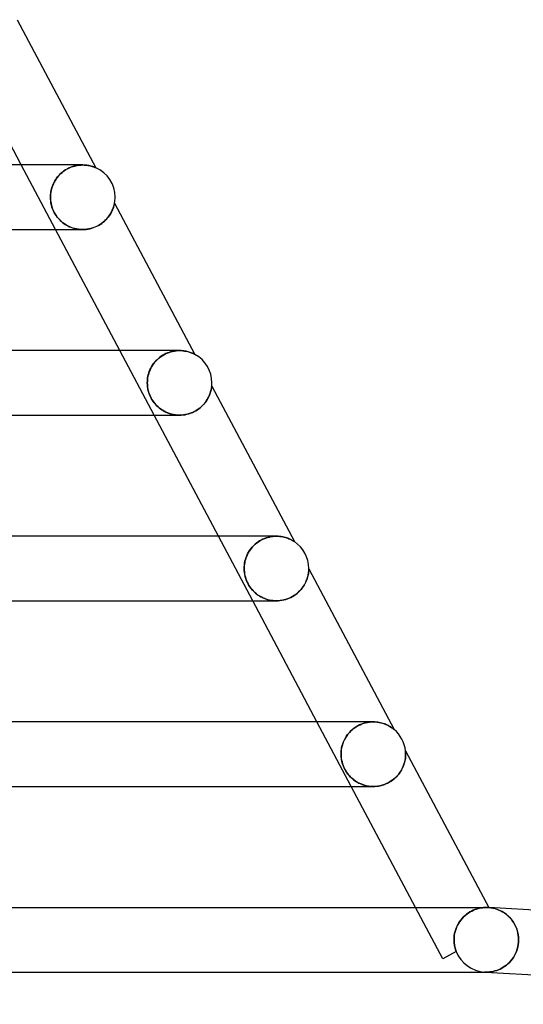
# Model space of a CAD drawing. Header units: millimetres. Extents: x -345 to 345, y -2 to 230.
# Tile 72 of 74: x 274 to 305, y -2 to 59. Entities that reach past the tile are written whole.
import ezdxf

# ---------------------------------------------------------------- set-up
doc = ezdxf.new("R2010")
doc.units = ezdxf.units.MM
doc.layers.add('HIDDEN', color=7, linetype='Continuous')
doc.layers.add('THICK', color=7, linetype='Continuous')

msp = doc.modelspace()

# ---------------------------------------------------------------- linework, layer by layer
at = {"layer": 'HIDDEN'}
for p, q in [((276.311, 46), (274.187, 50)), ((276.652, 49.484), (276.568, 49.404)), ((276.57, 49.405), (276.641, 49.474)), ((276.641, 49.474), (276.716, 49.539)), ((276.741, 49.56), (276.652, 49.484)), ((276.716, 49.539), (276.794, 49.601)), ((276.833, 49.63), (276.741, 49.56)), ((276.794, 49.601), (276.875, 49.659)), ((276.929, 49.694), (276.833, 49.63)), ((276.875, 49.659), (276.959, 49.712)), ((277.027, 49.751), (276.929, 49.694)), ((276.959, 49.712), (277.045, 49.761)), ((277.126, 49.802), (277.027, 49.751)), ((277.045, 49.761), (277.132, 49.805)), ((277.227, 49.847), (277.126, 49.802)), ((277.132, 49.805), (277.22, 49.844)), ((277.22, 49.844), (277.309, 49.879)), ((277.328, 49.886), (277.227, 49.847)), ((277.309, 49.879), (277.399, 49.909)), ((277.429, 49.918), (277.328, 49.886)), ((277.399, 49.909), (277.487, 49.935)), ((277.528, 49.945), (277.429, 49.918)), ((277.487, 49.935), (277.575, 49.956)), ((277.626, 49.966), (277.528, 49.945)), ((277.575, 49.956), (277.663, 49.972)), ((277.723, 49.981), (277.626, 49.966)), ((277.663, 49.972), (277.748, 49.985)), ((277.817, 49.992), (277.723, 49.981)), ((277.748, 49.985), (277.833, 49.993)), ((277.909, 49.998), (277.817, 49.992)), ((277.833, 49.993), (277.916, 49.998)), ((277.998, 50), (277.909, 49.998)), ((277.916, 49.998), (277.997, 50)), ((278.086, 49.998), (277.998, 50)), ((278.17, 49.992), (278.086, 49.998)), ((278.25, 49.984), (278.17, 49.992)), ((278.325, 49.973), (278.25, 49.984)), ((278.396, 49.96), (278.325, 49.973)), ((278.462, 49.945), (278.396, 49.96)), ((278.523, 49.93), (278.462, 49.945)), ((278.579, 49.914), (278.523, 49.93)), ((278.63, 49.898), (278.579, 49.914)), ((278.675, 49.882), (278.63, 49.898)), ((278.714, 49.868), (278.675, 49.882)), ((278.746, 49.856), (278.714, 49.868)), ((278.772, 49.845), (278.746, 49.856)), ((278.79, 49.837), (278.772, 49.845)), ((278.802, 49.832), (278.79, 49.837)), ((278.806, 49.83), (278.802, 49.832)), ((276.179, 48.84), (276.135, 48.736)), ((276.149, 48.772), (276.187, 48.857)), ((276.229, 48.941), (276.179, 48.84)), ((276.187, 48.857), (276.229, 48.941)), ((276.285, 49.04), (276.229, 48.941)), ((276.229, 48.941), (276.275, 49.023)), ((276.275, 49.023), (276.325, 49.104)), ((276.347, 49.136), (276.285, 49.04)), ((276.325, 49.104), (276.38, 49.182)), ((276.415, 49.228), (276.347, 49.136)), ((276.38, 49.182), (276.439, 49.259)), ((276.489, 49.318), (276.415, 49.228)), ((276.439, 49.259), (276.502, 49.333)), ((276.568, 49.404), (276.489, 49.318)), ((276.502, 49.333), (276.57, 49.405)), ((276.007, 48.21), (275.999, 48.105)), ((276.003, 48.171), (276.012, 48.257)), ((276.02, 48.316), (276.007, 48.21)), ((276.012, 48.257), (276.025, 48.343)), ((276.04, 48.421), (276.02, 48.316)), ((276.025, 48.343), (276.042, 48.429)), ((276.065, 48.527), (276.04, 48.421)), ((276.042, 48.429), (276.062, 48.515)), ((276.062, 48.515), (276.087, 48.602)), ((276.097, 48.632), (276.065, 48.527)), ((276.087, 48.602), (276.116, 48.687)), ((276.135, 48.736), (276.097, 48.632)), ((276.116, 48.687), (276.149, 48.772)), ((275.999, 48.105), (275.996, 48)), ((275.996, 48), (275.998, 48.086)), ((276, 47.877), (275.996, 48)), ((275.996, 48), (275.999, 47.903)), ((275.998, 48.086), (276.003, 48.171)), ((275.999, 47.903), (276.006, 47.806)), ((276.012, 47.754), (276, 47.877)), ((276.006, 47.806), (276.018, 47.71)), ((276.031, 47.633), (276.012, 47.754)), ((276.018, 47.71), (276.035, 47.613)), ((276.057, 47.513), (276.031, 47.633)), ((276.035, 47.613), (276.056, 47.517)), ((279.948, 47.548), (279.956, 47.585)), ((279.956, 47.585), (279.962, 47.612)), ((279.962, 47.612), (279.966, 47.629)), ((279.966, 47.629), (279.967, 47.639)), ((279.967, 47.639), (279.968, 47.642)), ((276.056, 47.517), (276.082, 47.422)), ((276.091, 47.395), (276.057, 47.513)), ((276.082, 47.422), (276.114, 47.327)), ((276.132, 47.279), (276.091, 47.395)), ((276.114, 47.327), (276.15, 47.233)), ((276.18, 47.165), (276.132, 47.279)), ((276.15, 47.233), (276.191, 47.141)), ((276.236, 47.053), (276.18, 47.165)), ((276.191, 47.141), (276.238, 47.049)), ((276.297, 46.946), (276.236, 47.053)), ((276.238, 47.049), (276.289, 46.96)), ((279.665, 46.898), (279.714, 46.975)), ((279.714, 46.975), (279.757, 47.051)), ((279.757, 47.051), (279.796, 47.125)), ((279.796, 47.125), (279.83, 47.198)), ((279.83, 47.198), (279.859, 47.268)), ((279.859, 47.268), (279.884, 47.334)), ((279.884, 47.334), (279.905, 47.396)), ((279.905, 47.396), (279.923, 47.453)), ((279.923, 47.453), (279.937, 47.504)), ((279.937, 47.504), (279.948, 47.548)), ((276.289, 46.96), (276.344, 46.875)), ((276.365, 46.844), (276.297, 46.946)), ((276.344, 46.875), (276.403, 46.792)), ((276.438, 46.747), (276.365, 46.844)), ((276.403, 46.792), (276.467, 46.712)), ((276.516, 46.656), (276.438, 46.747)), ((276.467, 46.712), (276.534, 46.637)), ((276.597, 46.571), (276.516, 46.656)), ((276.534, 46.637), (276.604, 46.565)), ((276.683, 46.492), (276.597, 46.571)), ((276.604, 46.565), (276.677, 46.497)), ((276.677, 46.497), (276.752, 46.434)), ((276.771, 46.419), (276.683, 46.492)), ((276.752, 46.434), (276.83, 46.375)), ((276.862, 46.352), (276.771, 46.419)), ((276.83, 46.375), (276.911, 46.32)), ((279.079, 46.32), (279.171, 46.384)), ((279.171, 46.384), (279.259, 46.451)), ((279.259, 46.451), (279.34, 46.521)), ((279.34, 46.521), (279.416, 46.593)), ((279.416, 46.593), (279.487, 46.668)), ((279.487, 46.668), (279.551, 46.743)), ((279.551, 46.743), (279.611, 46.82)), ((279.611, 46.82), (279.665, 46.898)), ((276.958, 46.29), (276.862, 46.352)), ((276.911, 46.32), (276.994, 46.269)), ((277.058, 46.233), (276.958, 46.29)), ((276.994, 46.269), (277.08, 46.222)), ((277.163, 46.181), (277.058, 46.233)), ((277.08, 46.222), (277.17, 46.178)), ((277.272, 46.135), (277.163, 46.181)), ((277.17, 46.178), (277.263, 46.139)), ((277.263, 46.139), (277.359, 46.104)), ((277.384, 46.095), (277.272, 46.135)), ((277.359, 46.104), (277.458, 46.073)), ((277.501, 46.062), (277.384, 46.095)), ((277.458, 46.073), (277.559, 46.048)), ((277.62, 46.035), (277.501, 46.062)), ((277.559, 46.048), (277.664, 46.027)), ((277.742, 46.016), (277.62, 46.035)), ((277.664, 46.027), (277.77, 46.013)), ((277.865, 46.004), (277.742, 46.016)), ((277.77, 46.013), (277.879, 46.003)), ((277.99, 46), (277.865, 46.004)), ((277.879, 46.003), (277.988, 46)), ((277.988, 46), (278.101, 46.003)), ((277.992, 46), (277.993, 46)), ((278.101, 46.003), (278.214, 46.012)), ((278.214, 46.012), (278.329, 46.028)), ((278.329, 46.028), (278.442, 46.051)), ((278.442, 46.051), (278.555, 46.081)), ((278.555, 46.081), (278.666, 46.117)), ((278.666, 46.117), (278.775, 46.159)), ((278.775, 46.159), (278.88, 46.207)), ((278.88, 46.207), (278.981, 46.261)), ((278.981, 46.261), (279.079, 46.32)), ((282.417, 34.5), (280.293, 38.5)), ((283.537, 38.447), (283.44, 38.422)), ((283.456, 38.426), (283.567, 38.454)), ((283.632, 38.467), (283.537, 38.447)), ((283.567, 38.454), (283.677, 38.475)), ((283.727, 38.482), (283.632, 38.467)), ((283.677, 38.475), (283.785, 38.489)), ((283.819, 38.492), (283.727, 38.482)), ((283.785, 38.489), (283.892, 38.497)), ((283.91, 38.498), (283.819, 38.492)), ((283.892, 38.497), (283.997, 38.5)), ((283.998, 38.5), (283.91, 38.498)), ((283.996, 38.5), (283.994, 38.5)), ((284.086, 38.498), (283.998, 38.5)), ((284.171, 38.492), (284.086, 38.498)), ((284.252, 38.484), (284.171, 38.492)), ((284.33, 38.472), (284.252, 38.484)), ((284.404, 38.458), (284.33, 38.472)), ((284.473, 38.443), (284.404, 38.458)), ((284.538, 38.426), (284.473, 38.443)), ((282.525, 37.859), (282.452, 37.775)), ((282.461, 37.786), (282.54, 37.874)), ((282.604, 37.939), (282.525, 37.859)), ((282.54, 37.874), (282.625, 37.959)), ((282.686, 38.014), (282.604, 37.939)), ((282.625, 37.959), (282.715, 38.039)), ((282.773, 38.085), (282.686, 38.014)), ((282.715, 38.039), (282.811, 38.113)), ((282.862, 38.15), (282.773, 38.085)), ((282.811, 38.113), (282.912, 38.182)), ((282.955, 38.21), (282.862, 38.15)), ((282.912, 38.182), (283.016, 38.245)), ((283.05, 38.264), (282.955, 38.21)), ((283.016, 38.245), (283.123, 38.301)), ((283.147, 38.312), (283.05, 38.264)), ((283.123, 38.301), (283.233, 38.35)), ((283.244, 38.354), (283.147, 38.312)), ((283.233, 38.35), (283.344, 38.392)), ((283.342, 38.391), (283.244, 38.354)), ((283.44, 38.422), (283.342, 38.391)), ((283.344, 38.392), (283.456, 38.426)), ((284.599, 38.408), (284.538, 38.426)), ((284.656, 38.389), (284.599, 38.408)), ((284.709, 38.37), (284.656, 38.389)), ((284.757, 38.351), (284.709, 38.37)), ((284.8, 38.333), (284.757, 38.351)), ((284.838, 38.316), (284.8, 38.333)), ((284.871, 38.3), (284.838, 38.316)), ((284.898, 38.287), (284.871, 38.3)), ((284.92, 38.276), (284.898, 38.287)), ((284.936, 38.267), (284.92, 38.276)), ((284.946, 38.262), (284.936, 38.267)), ((284.949, 38.26), (284.946, 38.262)), ((282.126, 37.214), (282.091, 37.114)), ((282.122, 37.202), (282.163, 37.303)), ((282.167, 37.313), (282.126, 37.214)), ((282.163, 37.303), (282.21, 37.404)), ((282.213, 37.41), (282.167, 37.313)), ((282.21, 37.404), (282.264, 37.503)), ((282.265, 37.505), (282.213, 37.41)), ((282.264, 37.503), (282.323, 37.6)), ((282.322, 37.598), (282.265, 37.505)), ((282.385, 37.688), (282.322, 37.598)), ((282.323, 37.6), (282.389, 37.694)), ((282.452, 37.775), (282.385, 37.688)), ((282.389, 37.694), (282.461, 37.786)), ((281.999, 36.602), (281.997, 36.5)), ((282.006, 36.704), (281.999, 36.602)), ((281.999, 36.598), (282.006, 36.697)), ((282.019, 36.807), (282.006, 36.704)), ((282.006, 36.697), (282.018, 36.797)), ((282.018, 36.797), (282.035, 36.898)), ((282.038, 36.91), (282.019, 36.807)), ((282.035, 36.898), (282.058, 36.999)), ((282.062, 37.012), (282.038, 36.91)), ((282.058, 36.999), (282.087, 37.101)), ((282.091, 37.114), (282.062, 37.012)), ((282.087, 37.101), (282.122, 37.202)), ((281.997, 36.5), (281.999, 36.598)), ((282.001, 36.377), (281.997, 36.5)), ((281.997, 36.5), (281.999, 36.403)), ((281.999, 36.403), (282.006, 36.307)), ((282.012, 36.255), (282.001, 36.377)), ((282.006, 36.307), (282.018, 36.212)), ((282.031, 36.136), (282.012, 36.255)), ((282.018, 36.212), (282.034, 36.118)), ((282.056, 36.019), (282.031, 36.136)), ((282.034, 36.118), (282.054, 36.026)), ((282.054, 36.026), (282.079, 35.934)), ((282.089, 35.903), (282.056, 36.019)), ((285.92, 35.945), (285.939, 36.014)), ((285.939, 36.014), (285.954, 36.077)), ((285.954, 36.077), (285.965, 36.134)), ((285.965, 36.134), (285.974, 36.184)), ((285.974, 36.184), (285.981, 36.225)), ((285.981, 36.225), (285.985, 36.256)), ((285.985, 36.256), (285.988, 36.278)), ((285.988, 36.278), (285.989, 36.291)), ((285.989, 36.291), (285.99, 36.298)), ((285.99, 36.298), (285.99, 36.3)), ((282.079, 35.934), (282.109, 35.841)), ((282.129, 35.788), (282.089, 35.903)), ((282.109, 35.841), (282.145, 35.748)), ((282.176, 35.675), (282.129, 35.788)), ((282.145, 35.748), (282.185, 35.655)), ((282.23, 35.564), (282.176, 35.675)), ((282.185, 35.655), (282.23, 35.564)), ((282.291, 35.458), (282.23, 35.564)), ((282.23, 35.564), (282.28, 35.475)), ((282.28, 35.475), (282.335, 35.388)), ((282.357, 35.357), (282.291, 35.458)), ((282.335, 35.388), (282.394, 35.305)), ((285.592, 35.295), (285.652, 35.379)), ((285.652, 35.379), (285.707, 35.464)), ((285.707, 35.464), (285.755, 35.548)), ((285.755, 35.548), (285.799, 35.632)), ((285.799, 35.632), (285.836, 35.714)), ((285.836, 35.714), (285.869, 35.794)), ((285.869, 35.794), (285.897, 35.872)), ((285.897, 35.872), (285.92, 35.945)), ((282.427, 35.262), (282.357, 35.357)), ((282.394, 35.305), (282.456, 35.226)), ((282.501, 35.173), (282.427, 35.262)), ((282.456, 35.226), (282.521, 35.151)), ((282.579, 35.089), (282.501, 35.173)), ((282.521, 35.151), (282.59, 35.079)), ((282.662, 35.011), (282.579, 35.089)), ((282.59, 35.079), (282.662, 35.011)), ((282.75, 34.936), (282.662, 35.011)), ((282.662, 35.011), (282.736, 34.947)), ((282.736, 34.947), (282.813, 34.888)), ((282.843, 34.866), (282.75, 34.936)), ((282.813, 34.888), (282.892, 34.832)), ((282.941, 34.801), (282.843, 34.866)), ((282.892, 34.832), (282.975, 34.78)), ((283.044, 34.741), (282.941, 34.801)), ((282.975, 34.78), (283.061, 34.732)), ((284.9, 34.718), (285.005, 34.775)), ((285.005, 34.775), (285.106, 34.838)), ((285.106, 34.838), (285.201, 34.906)), ((285.201, 34.906), (285.291, 34.978)), ((285.291, 34.978), (285.375, 35.053)), ((285.375, 35.053), (285.453, 35.132)), ((285.453, 35.132), (285.526, 35.213)), ((285.526, 35.213), (285.592, 35.295)), ((283.151, 34.687), (283.044, 34.741)), ((283.061, 34.732), (283.151, 34.687)), ((283.262, 34.639), (283.151, 34.687)), ((283.151, 34.687), (283.245, 34.646)), ((283.245, 34.646), (283.342, 34.61)), ((283.376, 34.598), (283.262, 34.639)), ((283.342, 34.61), (283.442, 34.578)), ((283.494, 34.564), (283.376, 34.598)), ((283.442, 34.578), (283.546, 34.551)), ((283.613, 34.537), (283.494, 34.564)), ((283.546, 34.551), (283.653, 34.529)), ((283.736, 34.517), (283.613, 34.537)), ((283.653, 34.529), (283.763, 34.513)), ((283.86, 34.504), (283.736, 34.517)), ((283.763, 34.513), (283.875, 34.504)), ((283.986, 34.5), (283.86, 34.504)), ((283.875, 34.504), (283.989, 34.5)), ((283.989, 34.5), (284.103, 34.503)), ((283.994, 34.5), (283.994, 34.5)), ((284.103, 34.503), (284.218, 34.513)), ((284.218, 34.513), (284.334, 34.529)), ((284.334, 34.529), (284.45, 34.553)), ((284.45, 34.553), (284.565, 34.584)), ((284.565, 34.584), (284.679, 34.621)), ((284.679, 34.621), (284.791, 34.666)), ((284.791, 34.666), (284.9, 34.718)), ((288.523, 23), (286.399, 27)), ((289.1, 26.789), (289.214, 26.842)), ((289.259, 26.86), (289.154, 26.816)), ((289.214, 26.842), (289.329, 26.886)), ((289.365, 26.899), (289.259, 26.86)), ((289.329, 26.886), (289.444, 26.923)), ((289.472, 26.931), (289.365, 26.899)), ((289.444, 26.923), (289.558, 26.952)), ((289.579, 26.956), (289.472, 26.931)), ((289.558, 26.952), (289.671, 26.974)), ((289.686, 26.976), (289.579, 26.956)), ((289.671, 26.974), (289.782, 26.989)), ((289.791, 26.99), (289.686, 26.976)), ((289.782, 26.989), (289.891, 26.997)), ((289.895, 26.997), (289.791, 26.99)), ((289.891, 26.997), (289.997, 27)), ((289.997, 27), (289.895, 26.997)), ((290.099, 26.997), (289.997, 27)), ((290.198, 26.99), (290.099, 26.997)), ((290.293, 26.978), (290.198, 26.99)), ((290.384, 26.962), (290.293, 26.978)), ((290.47, 26.943), (290.384, 26.962)), ((290.552, 26.921), (290.47, 26.943)), ((290.629, 26.898), (290.552, 26.921)), ((290.701, 26.873), (290.629, 26.898)), ((290.767, 26.846), (290.701, 26.873)), ((290.828, 26.82), (290.767, 26.846)), ((288.446, 26.267), (288.38, 26.182)), ((288.41, 26.221), (288.491, 26.321)), ((288.518, 26.35), (288.446, 26.267)), ((288.491, 26.321), (288.58, 26.415)), ((288.594, 26.429), (288.518, 26.35)), ((288.58, 26.415), (288.674, 26.503)), ((288.677, 26.506), (288.594, 26.429)), ((288.674, 26.503), (288.774, 26.586)), ((288.764, 26.578), (288.677, 26.506)), ((288.856, 26.645), (288.764, 26.578)), ((288.774, 26.586), (288.879, 26.661)), ((288.952, 26.708), (288.856, 26.645)), ((288.879, 26.661), (288.988, 26.729)), ((289.052, 26.765), (288.952, 26.708)), ((288.988, 26.729), (289.1, 26.789)), ((289.154, 26.816), (289.052, 26.765)), ((290.884, 26.793), (290.828, 26.82)), ((290.935, 26.767), (290.884, 26.793)), ((290.981, 26.743), (290.935, 26.767)), ((291.02, 26.72), (290.981, 26.743)), ((291.052, 26.701), (291.02, 26.72)), ((291.077, 26.685), (291.052, 26.701)), ((291.093, 26.675), (291.077, 26.685)), ((291.102, 26.669), (291.093, 26.675)), ((291.105, 26.667), (291.102, 26.669)), ((288.099, 25.636), (288.071, 25.542)), ((288.076, 25.562), (288.113, 25.677)), ((288.133, 25.729), (288.099, 25.636)), ((288.113, 25.677), (288.158, 25.791)), ((288.172, 25.822), (288.133, 25.729)), ((288.158, 25.791), (288.21, 25.902)), ((288.216, 25.914), (288.172, 25.822)), ((288.21, 25.902), (288.269, 26.012)), ((288.265, 26.005), (288.216, 25.914)), ((288.32, 26.094), (288.265, 26.005)), ((288.269, 26.012), (288.336, 26.118)), ((288.38, 26.182), (288.32, 26.094)), ((288.336, 26.118), (288.41, 26.221)), ((287.997, 25), (288, 25.11)), ((287.999, 25.087), (287.997, 25)), ((288.004, 25.176), (287.999, 25.087)), ((288, 25.11), (288.009, 25.221)), ((288.014, 25.266), (288.004, 25.176)), ((288.009, 25.221), (288.024, 25.334)), ((288.028, 25.357), (288.014, 25.266)), ((288.024, 25.334), (288.047, 25.447)), ((288.047, 25.449), (288.028, 25.357)), ((288.047, 25.447), (288.076, 25.562)), ((288.071, 25.542), (288.047, 25.449)), ((288.001, 24.877), (287.997, 25)), ((287.997, 25), (288, 24.892)), ((288, 24.892), (288.009, 24.787)), ((288.013, 24.754), (288.001, 24.877)), ((288.009, 24.787), (288.023, 24.682)), ((288.033, 24.629), (288.013, 24.754)), ((288.023, 24.682), (288.044, 24.575)), ((288.061, 24.502), (288.033, 24.629)), ((288.044, 24.575), (288.07, 24.468)), ((288.099, 24.375), (288.061, 24.502)), ((288.07, 24.468), (288.103, 24.362)), ((291.898, 24.375), (291.919, 24.445)), ((291.919, 24.445), (291.938, 24.512)), ((291.938, 24.512), (291.953, 24.575)), ((291.953, 24.575), (291.965, 24.635)), ((291.965, 24.635), (291.975, 24.693)), ((291.975, 24.693), (291.983, 24.746)), ((291.983, 24.746), (291.989, 24.795)), ((291.989, 24.795), (291.993, 24.839)), ((291.993, 24.839), (291.996, 24.878)), ((291.996, 24.878), (291.998, 24.911)), ((291.998, 24.911), (291.999, 24.938)), ((291.999, 24.938), (292, 24.958)), ((292, 24.979), (292, 24.982)), ((292, 24.971), (292, 24.979)), ((292, 24.958), (292, 24.971)), ((288.145, 24.247), (288.099, 24.375)), ((288.103, 24.362), (288.142, 24.256)), ((288.142, 24.256), (288.187, 24.152)), ((288.202, 24.12), (288.145, 24.247)), ((288.187, 24.152), (288.238, 24.051)), ((288.269, 23.995), (288.202, 24.12)), ((288.238, 24.051), (288.294, 23.954)), ((288.345, 23.875), (288.269, 23.995)), ((288.294, 23.954), (288.354, 23.862)), ((288.426, 23.764), (288.345, 23.875)), ((288.354, 23.862), (288.418, 23.774)), ((291.563, 23.759), (291.622, 23.837)), ((291.622, 23.837), (291.676, 23.916)), ((291.676, 23.916), (291.725, 23.995)), ((291.725, 23.995), (291.769, 24.074)), ((291.769, 24.074), (291.808, 24.152)), ((291.808, 24.152), (291.842, 24.228)), ((291.842, 24.228), (291.872, 24.303)), ((291.872, 24.303), (291.898, 24.375)), ((288.418, 23.774), (288.485, 23.692)), ((288.506, 23.669), (288.426, 23.764)), ((288.485, 23.692), (288.555, 23.615)), ((288.581, 23.589), (288.506, 23.669)), ((288.555, 23.615), (288.627, 23.544)), ((288.647, 23.525), (288.581, 23.589)), ((288.627, 23.544), (288.7, 23.478)), ((288.712, 23.468), (288.647, 23.525)), ((288.7, 23.478), (288.777, 23.416)), ((288.78, 23.413), (288.712, 23.468)), ((288.777, 23.416), (288.857, 23.357)), ((288.853, 23.36), (288.78, 23.413)), ((288.929, 23.309), (288.853, 23.36)), ((288.857, 23.357), (288.943, 23.3)), ((289.009, 23.261), (288.929, 23.309)), ((288.943, 23.3), (289.032, 23.248)), ((289.093, 23.216), (289.009, 23.261)), ((289.032, 23.248), (289.126, 23.199)), ((289.181, 23.174), (289.093, 23.216)), ((289.126, 23.199), (289.223, 23.155)), ((290.788, 23.165), (290.894, 23.214)), ((290.894, 23.214), (290.996, 23.269)), ((290.996, 23.269), (291.093, 23.329)), ((291.093, 23.329), (291.185, 23.393)), ((291.185, 23.393), (291.271, 23.461)), ((291.271, 23.461), (291.353, 23.532)), ((291.353, 23.532), (291.429, 23.606)), ((291.429, 23.606), (291.499, 23.682)), ((291.499, 23.682), (291.563, 23.759)), ((289.272, 23.136), (289.181, 23.174)), ((289.223, 23.155), (289.325, 23.116)), ((289.367, 23.101), (289.272, 23.136)), ((289.325, 23.116), (289.43, 23.081)), ((289.465, 23.071), (289.367, 23.101)), ((289.43, 23.081), (289.538, 23.053)), ((289.566, 23.046), (289.465, 23.071)), ((289.538, 23.053), (289.648, 23.03)), ((289.67, 23.027), (289.566, 23.046)), ((289.648, 23.03), (289.76, 23.014)), ((289.775, 23.012), (289.67, 23.027)), ((289.76, 23.014), (289.874, 23.004)), ((289.884, 23.003), (289.775, 23.012)), ((289.874, 23.004), (289.989, 23)), ((289.994, 23), (289.884, 23.003)), ((289.989, 23), (290.105, 23.003)), ((290.105, 23.003), (290.221, 23.013)), ((290.221, 23.013), (290.337, 23.03)), ((290.337, 23.03), (290.452, 23.053)), ((290.452, 23.053), (290.567, 23.084)), ((290.567, 23.084), (290.679, 23.121)), ((290.679, 23.121), (290.788, 23.165)), ((294.629, 11.5), (292.505, 15.5)), ((295.033, 15.255), (294.923, 15.189)), ((294.964, 15.215), (295.067, 15.273)), ((295.145, 15.311), (295.033, 15.255)), ((295.067, 15.273), (295.175, 15.325)), ((295.257, 15.359), (295.145, 15.311)), ((295.175, 15.325), (295.287, 15.371)), ((295.368, 15.4), (295.257, 15.359)), ((295.287, 15.371), (295.402, 15.411)), ((295.478, 15.432), (295.368, 15.4)), ((295.402, 15.411), (295.52, 15.443)), ((295.587, 15.458), (295.478, 15.432)), ((295.52, 15.443), (295.639, 15.468)), ((295.693, 15.477), (295.587, 15.458)), ((295.639, 15.468), (295.759, 15.486)), ((295.797, 15.49), (295.693, 15.477)), ((295.759, 15.486), (295.878, 15.497)), ((295.898, 15.498), (295.797, 15.49)), ((295.878, 15.497), (295.997, 15.5)), ((295.997, 15.5), (295.898, 15.498)), ((296.094, 15.498), (295.997, 15.5)), ((296.187, 15.491), (296.094, 15.498)), ((296.278, 15.48), (296.187, 15.491)), ((296.365, 15.466), (296.278, 15.48)), ((296.449, 15.448), (296.365, 15.466)), ((296.53, 15.428), (296.449, 15.448)), ((296.607, 15.405), (296.53, 15.428)), ((296.68, 15.38), (296.607, 15.405)), ((296.75, 15.353), (296.68, 15.38)), ((296.816, 15.325), (296.75, 15.353)), ((296.877, 15.297), (296.816, 15.325)), ((296.933, 15.269), (296.877, 15.297)), ((296.985, 15.24), (296.933, 15.269)), ((294.344, 14.63), (294.402, 14.71)), ((294.427, 14.743), (294.347, 14.635)), ((294.402, 14.71), (294.465, 14.789)), ((294.515, 14.847), (294.427, 14.743)), ((294.465, 14.789), (294.533, 14.867)), ((294.609, 14.944), (294.515, 14.847)), ((294.533, 14.867), (294.608, 14.942)), ((294.608, 14.942), (294.688, 15.015)), ((294.71, 15.034), (294.609, 14.944)), ((294.688, 15.015), (294.774, 15.086)), ((294.815, 15.116), (294.71, 15.034)), ((294.774, 15.086), (294.866, 15.152)), ((294.923, 15.189), (294.815, 15.116)), ((294.866, 15.152), (294.964, 15.215)), ((297.032, 15.213), (296.985, 15.24)), ((297.075, 15.186), (297.032, 15.213)), ((297.114, 15.161), (297.075, 15.186)), ((297.148, 15.137), (297.114, 15.161)), ((297.182, 15.113), (297.148, 15.137)), ((297.214, 15.089), (297.182, 15.113)), ((297.242, 15.068), (297.214, 15.089)), ((297.263, 15.05), (297.242, 15.068)), ((297.276, 15.04), (297.263, 15.05)), ((297.281, 15.036), (297.276, 15.04)), ((294.053, 13.972), (294.074, 14.054)), ((294.105, 14.153), (294.066, 14.024)), ((294.074, 14.054), (294.1, 14.137)), ((294.1, 14.137), (294.129, 14.219)), ((294.153, 14.279), (294.105, 14.153)), ((294.129, 14.219), (294.163, 14.302)), ((294.21, 14.402), (294.153, 14.279)), ((294.163, 14.302), (294.201, 14.384)), ((294.201, 14.384), (294.244, 14.467)), ((294.275, 14.521), (294.21, 14.402)), ((294.244, 14.467), (294.291, 14.549)), ((294.347, 14.635), (294.275, 14.521)), ((294.291, 14.549), (294.344, 14.63)), ((294.002, 13.629), (293.998, 13.5)), ((293.998, 13.5), (293.999, 13.574)), ((294, 13.408), (293.998, 13.5)), ((293.998, 13.5), (294.002, 13.374)), ((293.999, 13.574), (294.003, 13.651)), ((294.014, 13.76), (294.002, 13.629)), ((294.003, 13.651), (294.01, 13.729)), ((294.01, 13.729), (294.021, 13.81)), ((294.035, 13.892), (294.014, 13.76)), ((294.021, 13.81), (294.035, 13.891)), ((294.066, 14.024), (294.035, 13.892)), ((294.035, 13.891), (294.053, 13.972)), ((297.99, 13.699), (297.99, 13.7)), ((297.991, 13.695), (297.99, 13.699)), ((297.991, 13.687), (297.991, 13.695)), ((297.992, 13.676), (297.991, 13.687)), ((297.991, 13.333), (297.997, 13.421)), ((297.993, 13.66), (297.992, 13.676)), ((297.995, 13.639), (297.993, 13.66)), ((297.997, 13.612), (297.995, 13.639)), ((297.998, 13.58), (297.997, 13.612)), ((297.997, 13.421), (297.999, 13.5)), ((297.999, 13.542), (297.998, 13.58)), ((297.999, 13.5), (297.999, 13.542)), ((294.006, 13.319), (294, 13.408)), ((294.002, 13.374), (294.014, 13.251)), ((294.016, 13.233), (294.006, 13.319)), ((294.014, 13.251), (294.033, 13.131)), ((294.029, 13.152), (294.016, 13.233)), ((294.046, 13.069), (294.029, 13.152)), ((294.033, 13.131), (294.058, 13.017)), ((294.07, 12.973), (294.046, 13.069)), ((294.058, 13.017), (294.088, 12.91)), ((294.102, 12.868), (294.07, 12.973)), ((294.088, 12.91), (294.12, 12.813)), ((294.142, 12.757), (294.102, 12.868)), ((294.12, 12.813), (294.155, 12.725)), ((297.871, 12.803), (297.91, 12.914)), ((297.91, 12.914), (297.941, 13.025)), ((297.941, 13.025), (297.964, 13.133)), ((297.964, 13.133), (297.981, 13.237)), ((297.981, 13.237), (297.991, 13.333)), ((294.19, 12.647), (294.142, 12.757)), ((294.155, 12.725), (294.192, 12.642)), ((294.242, 12.544), (294.19, 12.647)), ((294.192, 12.642), (294.235, 12.557)), ((294.235, 12.557), (294.284, 12.47)), ((294.298, 12.448), (294.242, 12.544)), ((294.284, 12.47), (294.339, 12.385)), ((294.357, 12.358), (294.298, 12.448)), ((294.339, 12.385), (294.397, 12.302)), ((294.423, 12.268), (294.357, 12.358)), ((294.397, 12.302), (294.457, 12.227)), ((294.5, 12.176), (294.423, 12.268)), ((294.457, 12.227), (294.515, 12.159)), ((297.487, 12.169), (297.569, 12.267)), ((297.569, 12.267), (297.644, 12.368)), ((297.644, 12.368), (297.712, 12.474)), ((297.712, 12.474), (297.773, 12.582)), ((297.773, 12.582), (297.826, 12.692)), ((297.826, 12.692), (297.871, 12.803)), ((294.588, 12.082), (294.5, 12.176)), ((294.515, 12.159), (294.569, 12.101)), ((294.569, 12.101), (294.618, 12.053)), ((294.684, 11.992), (294.588, 12.082)), ((294.618, 12.053), (294.667, 12.007)), ((294.667, 12.007), (294.72, 11.962)), ((294.789, 11.907), (294.684, 11.992)), ((294.72, 11.962), (294.775, 11.917)), ((294.775, 11.917), (294.834, 11.873)), ((294.902, 11.827), (294.789, 11.907)), ((294.834, 11.873), (294.896, 11.831)), ((294.896, 11.831), (294.961, 11.789)), ((295.023, 11.753), (294.902, 11.827)), ((294.961, 11.789), (295.03, 11.749)), ((295.151, 11.688), (295.023, 11.753)), ((295.03, 11.749), (295.103, 11.711)), ((295.103, 11.711), (295.179, 11.675)), ((295.284, 11.631), (295.151, 11.688)), ((295.179, 11.675), (295.259, 11.641)), ((295.259, 11.641), (295.341, 11.61)), ((295.421, 11.584), (295.284, 11.631)), ((295.341, 11.61), (295.425, 11.583)), ((296.534, 11.574), (296.648, 11.61)), ((296.648, 11.61), (296.761, 11.653)), ((296.761, 11.653), (296.875, 11.705)), ((296.875, 11.705), (296.987, 11.764)), ((296.987, 11.764), (297.096, 11.831)), ((297.096, 11.831), (297.201, 11.906)), ((297.201, 11.906), (297.302, 11.988)), ((297.302, 11.988), (297.398, 12.076)), ((297.398, 12.076), (297.487, 12.169)), ((295.56, 11.548), (295.421, 11.584)), ((295.425, 11.583), (295.512, 11.559)), ((295.512, 11.559), (295.603, 11.539)), ((295.702, 11.522), (295.56, 11.548)), ((295.603, 11.539), (295.695, 11.523)), ((295.695, 11.523), (295.79, 11.51)), ((295.846, 11.506), (295.702, 11.522)), ((295.79, 11.51), (295.888, 11.503)), ((295.991, 11.5), (295.846, 11.506)), ((295.888, 11.503), (295.989, 11.5)), ((295.989, 11.5), (296.094, 11.502)), ((295.994, 11.5), (295.994, 11.5)), ((296.094, 11.502), (296.201, 11.511)), ((296.201, 11.511), (296.31, 11.525)), ((296.31, 11.525), (296.421, 11.546)), ((296.421, 11.546), (296.534, 11.574)), ((300.296, 0.829), (298.612, 4)), ((301.779, 3.589), (301.882, 3.662)), ((301.978, 3.723), (301.875, 3.658)), ((301.882, 3.662), (301.985, 3.726)), ((302.082, 3.78), (301.978, 3.723)), ((301.985, 3.726), (302.088, 3.783)), ((302.185, 3.828), (302.082, 3.78)), ((302.088, 3.783), (302.191, 3.831)), ((302.286, 3.87), (302.185, 3.828)), ((302.191, 3.831), (302.293, 3.872)), ((302.385, 3.904), (302.286, 3.87)), ((302.293, 3.872), (302.392, 3.907)), ((302.481, 3.932), (302.385, 3.904)), ((302.392, 3.907), (302.488, 3.934)), ((302.573, 3.954), (302.481, 3.932)), ((302.488, 3.934), (302.579, 3.956)), ((302.66, 3.971), (302.573, 3.954)), ((302.579, 3.956), (302.666, 3.972)), ((302.742, 3.983), (302.66, 3.971)), ((302.666, 3.972), (302.748, 3.984)), ((302.817, 3.992), (302.742, 3.983)), ((302.748, 3.984), (302.824, 3.992)), ((302.887, 3.997), (302.817, 3.992)), ((302.876, 4), (302.823, 4)), ((302.824, 3.992), (302.893, 3.997)), ((302.921, 4), (302.876, 4)), ((302.95, 3.999), (302.887, 3.997)), ((302.893, 3.997), (302.955, 4)), ((302.957, 4), (302.921, 4)), ((303.006, 4), (302.95, 3.999)), ((302.955, 4), (303.009, 4)), ((302.983, 4), (302.957, 4)), ((303.001, 4), (302.983, 4)), ((303.01, 4), (303.001, 4)), ((303.009, 4), (303.048, 3.999)), ((303.048, 3.999), (303.08, 3.998)), ((303.08, 3.998), (303.106, 3.997)), ((303.106, 3.997), (303.126, 3.996)), ((303.126, 3.996), (303.138, 3.995)), ((303.138, 3.995), (303.143, 3.995)), ((303.143, 3.995), (303.273, 3.981)), ((303.143, 3.995), (303.143, 3.995)), ((303.273, 3.981), (303.401, 3.959)), ((303.401, 3.959), (303.526, 3.929)), ((303.526, 3.929), (303.65, 3.891)), ((303.65, 3.891), (303.771, 3.845)), ((303.771, 3.845), (303.888, 3.791)), ((303.888, 3.791), (304.003, 3.73)), ((304.003, 3.73), (304.113, 3.661)), ((304.113, 3.661), (304.22, 3.584)), ((301.331, 3.112), (301.262, 3.001)), ((301.264, 3.004), (301.334, 3.116)), ((301.408, 3.219), (301.331, 3.112)), ((301.334, 3.116), (301.412, 3.224)), ((301.492, 3.321), (301.408, 3.219)), ((301.412, 3.224), (301.496, 3.326)), ((301.582, 3.417), (301.492, 3.321)), ((301.496, 3.326), (301.586, 3.421)), ((301.676, 3.505), (301.582, 3.417)), ((301.586, 3.421), (301.681, 3.508)), ((301.774, 3.585), (301.676, 3.505)), ((301.681, 3.508), (301.779, 3.589)), ((301.875, 3.658), (301.774, 3.585)), ((304.22, 3.584), (304.323, 3.498)), ((304.323, 3.498), (304.422, 3.403)), ((304.422, 3.403), (304.516, 3.3)), ((304.516, 3.3), (304.605, 3.188)), ((304.605, 3.188), (304.687, 3.067)), ((304.687, 3.067), (304.762, 2.937)), ((301.032, 2.39), (301.062, 2.517)), ((301.061, 2.515), (301.032, 2.388)), ((301.099, 2.641), (301.061, 2.515)), ((301.062, 2.517), (301.1, 2.643)), ((301.145, 2.764), (301.099, 2.641)), ((301.1, 2.643), (301.146, 2.767)), ((301.199, 2.884), (301.145, 2.764)), ((301.146, 2.767), (301.201, 2.887)), ((301.262, 3.001), (301.199, 2.884)), ((301.201, 2.887), (301.264, 3.004)), ((304.762, 2.937), (304.828, 2.799)), ((304.828, 2.799), (304.885, 2.652)), ((304.885, 2.652), (304.931, 2.497)), ((304.931, 2.497), (304.965, 2.336)), ((300.995, 2), (300.999, 2.131)), ((300.999, 2.13), (300.995, 2)), ((300.996, 1.926), (300.995, 2)), ((300.995, 2), (300.996, 1.926)), ((301, 1.852), (300.996, 1.926)), ((300.996, 1.926), (301, 1.852)), ((300.999, 2.131), (301.011, 2.261)), ((301.011, 2.26), (300.999, 2.13)), ((301.007, 1.779), (301, 1.852)), ((301, 1.852), (301.007, 1.779)), ((301.011, 2.261), (301.032, 2.39)), ((301.032, 2.388), (301.011, 2.26)), ((304.965, 2.336), (304.986, 2.17)), ((304.988, 1.85), (304.971, 1.701)), ((304.986, 2.17), (304.993, 2)), ((304.993, 2), (304.988, 1.85)), ((301.132, 1.273), (300.296, 0.829)), ((301.017, 1.705), (301.007, 1.779)), ((301.007, 1.779), (301.017, 1.705)), ((301.029, 1.632), (301.017, 1.705)), ((301.017, 1.705), (301.029, 1.632)), ((301.044, 1.559), (301.029, 1.632)), ((301.029, 1.632), (301.044, 1.559)), ((301.062, 1.486), (301.044, 1.559)), ((301.044, 1.559), (301.062, 1.486)), ((301.083, 1.414), (301.062, 1.486)), ((301.062, 1.486), (301.083, 1.414)), ((301.106, 1.343), (301.083, 1.414)), ((301.083, 1.414), (301.106, 1.343)), ((301.132, 1.273), (301.106, 1.343)), ((301.106, 1.343), (301.132, 1.273)), ((301.132, 1.273), (301.133, 1.273)), ((301.133, 1.273), (301.134, 1.274)), ((301.134, 1.274), (301.135, 1.274)), ((301.135, 1.274), (301.136, 1.275)), ((301.136, 1.275), (301.136, 1.275)), ((301.136, 1.275), (301.136, 1.275)), ((304.859, 1.276), (304.803, 1.145)), ((304.906, 1.413), (304.859, 1.276)), ((304.943, 1.555), (304.906, 1.413)), ((304.971, 1.701), (304.943, 1.555)), ((304.511, 0.694), (304.425, 0.6)), ((304.592, 0.796), (304.511, 0.694)), ((304.669, 0.905), (304.592, 0.796)), ((304.739, 1.022), (304.669, 0.905)), ((304.803, 1.145), (304.739, 1.022)), ((302.901, 0.002), (302.883, 0.003)), ((302.883, 0.003), (302.94, 0)), ((302.883, 0.003), (302.901, 0.002)), ((302.92, 0.002), (302.901, 0.002)), ((302.901, 0.002), (302.92, 0.002)), ((302.939, 0.001), (302.92, 0.002)), ((302.92, 0.002), (302.939, 0.001)), ((302.958, 0), (302.939, 0.001)), ((302.939, 0.001), (302.958, 0)), ((302.977, 0), (302.958, 0)), ((302.958, 0), (302.977, 0)), ((302.996, 0), (302.977, 0)), ((302.977, 0), (302.996, 0)), ((303.104, 0.003), (302.996, 0)), ((303.211, 0.011), (303.104, 0.003)), ((303.318, 0.025), (303.211, 0.011)), ((303.425, 0.046), (303.318, 0.025)), ((303.531, 0.072), (303.425, 0.046)), ((303.637, 0.104), (303.531, 0.072)), ((303.741, 0.143), (303.637, 0.104)), ((303.845, 0.188), (303.741, 0.143)), ((303.947, 0.239), (303.845, 0.188)), ((304.047, 0.298), (303.947, 0.239)), ((304.146, 0.362), (304.047, 0.298)), ((304.242, 0.434), (304.146, 0.362)), ((304.335, 0.514), (304.242, 0.434)), ((304.425, 0.6), (304.335, 0.514))]:
    msp.add_line(p, q, dxfattribs=at)
msp.add_arc((303, 2), 2, 201.2605, 266.63389, dxfattribs=at)
at = {"layer": 'THICK'}
for p, q in [((273.937, 59.001), (278.806, 49.83)), ((274.187, 50), (270.205, 57.5)), ((277.996, 50), (140.264, 50)), ((277.997, 50), (278.08, 49.998)), ((278.08, 49.998), (278.161, 49.993)), ((278.161, 49.993), (278.239, 49.985)), ((278.239, 49.985), (278.314, 49.975)), ((278.314, 49.975), (278.384, 49.962)), ((278.384, 49.962), (278.451, 49.948)), ((278.451, 49.948), (278.514, 49.932)), ((278.514, 49.932), (278.572, 49.916)), ((278.572, 49.916), (278.625, 49.899)), ((278.625, 49.899), (278.672, 49.883)), ((278.672, 49.883), (278.714, 49.868)), ((278.714, 49.868), (278.75, 49.854)), ((278.75, 49.854), (278.779, 49.842)), ((278.779, 49.842), (278.799, 49.834)), ((278.799, 49.834), (278.806, 49.83)), ((279.96, 47.603), (279.951, 47.564)), ((279.966, 47.631), (279.96, 47.603)), ((279.968, 47.642), (279.966, 47.631)), ((279.968, 47.642), (284.949, 38.26)), ((279.729, 46.999), (279.68, 46.92)), ((279.772, 47.077), (279.729, 46.999)), ((279.809, 47.153), (279.772, 47.077)), ((279.842, 47.225), (279.809, 47.153)), ((279.87, 47.294), (279.842, 47.225)), ((279.893, 47.359), (279.87, 47.294)), ((279.912, 47.418), (279.893, 47.359)), ((279.928, 47.472), (279.912, 47.418)), ((279.941, 47.519), (279.928, 47.472)), ((279.951, 47.564), (279.941, 47.519)), ((279.168, 46.381), (279.069, 46.314)), ((279.26, 46.452), (279.168, 46.381)), ((279.346, 46.526), (279.26, 46.452)), ((279.425, 46.602), (279.346, 46.526)), ((279.498, 46.681), (279.425, 46.602)), ((279.565, 46.76), (279.498, 46.681)), ((279.626, 46.841), (279.565, 46.76)), ((279.68, 46.92), (279.626, 46.841)), ((141.357, 46), (277.993, 46)), ((280.293, 38.5), (276.311, 46)), ((278.117, 46.004), (277.99, 46)), ((278.244, 46.016), (278.117, 46.004)), ((278.371, 46.036), (278.244, 46.016)), ((278.496, 46.064), (278.371, 46.036)), ((278.619, 46.1), (278.496, 46.064)), ((278.738, 46.144), (278.619, 46.1)), ((278.853, 46.194), (278.738, 46.144)), ((278.964, 46.251), (278.853, 46.194)), ((279.069, 46.314), (278.964, 46.251)), ((283.996, 38.5), (143.336, 38.5)), ((283.997, 38.5), (284.103, 38.497)), ((284.103, 38.497), (284.206, 38.489)), ((284.206, 38.489), (284.305, 38.476)), ((284.305, 38.476), (284.399, 38.459)), ((284.399, 38.459), (284.488, 38.439)), ((284.488, 38.439), (284.571, 38.416)), ((284.571, 38.416), (284.646, 38.392)), ((284.646, 38.392), (284.715, 38.367)), ((284.715, 38.367), (284.776, 38.343)), ((284.776, 38.343), (284.828, 38.32)), ((284.828, 38.32), (284.872, 38.3)), ((284.872, 38.3), (284.904, 38.284)), ((284.904, 38.284), (284.927, 38.273)), ((284.927, 38.273), (284.94, 38.265)), ((284.94, 38.265), (284.947, 38.262)), ((284.947, 38.262), (284.949, 38.26)), ((285.936, 36.004), (285.919, 35.942)), ((285.95, 36.062), (285.936, 36.004)), ((285.962, 36.115), (285.95, 36.062)), ((285.971, 36.163), (285.962, 36.115)), ((285.978, 36.204), (285.971, 36.163)), ((285.983, 36.238), (285.978, 36.204)), ((285.986, 36.264), (285.983, 36.238)), ((285.988, 36.281), (285.986, 36.264)), ((285.989, 36.293), (285.988, 36.281)), ((285.99, 36.299), (285.989, 36.293)), ((285.99, 36.3), (291.105, 26.667)), ((285.99, 36.3), (285.99, 36.299)), ((285.679, 35.419), (285.623, 35.337)), ((285.728, 35.5), (285.679, 35.419)), ((285.772, 35.58), (285.728, 35.5)), ((285.811, 35.658), (285.772, 35.58)), ((285.845, 35.733), (285.811, 35.658)), ((285.874, 35.806), (285.845, 35.733)), ((285.898, 35.876), (285.874, 35.806)), ((285.919, 35.942), (285.898, 35.876)), ((285.057, 34.807), (284.952, 34.745)), ((285.157, 34.873), (285.057, 34.807)), ((285.251, 34.944), (285.157, 34.873)), ((285.338, 35.019), (285.251, 34.944)), ((285.419, 35.096), (285.338, 35.019)), ((285.493, 35.175), (285.419, 35.096)), ((285.561, 35.256), (285.493, 35.175)), ((285.623, 35.337), (285.561, 35.256)), ((144.41, 34.5), (283.994, 34.5)), ((286.399, 27), (282.417, 34.5)), ((284.11, 34.503), (283.986, 34.5)), ((284.236, 34.515), (284.11, 34.503)), ((284.361, 34.534), (284.236, 34.515)), ((284.485, 34.562), (284.361, 34.534)), ((284.607, 34.597), (284.485, 34.562)), ((284.726, 34.639), (284.607, 34.597)), ((284.842, 34.689), (284.726, 34.639)), ((284.952, 34.745), (284.842, 34.689)), ((289.995, 27), (146.399, 27)), ((289.997, 27), (290.101, 26.997)), ((290.101, 26.997), (290.202, 26.989)), ((290.202, 26.989), (290.298, 26.977)), ((290.298, 26.977), (290.389, 26.961)), ((290.389, 26.961), (290.476, 26.942)), ((290.476, 26.942), (290.557, 26.92)), ((290.557, 26.92), (290.633, 26.896)), ((290.633, 26.896), (290.704, 26.871)), ((290.704, 26.871), (290.769, 26.845)), ((290.769, 26.845), (290.829, 26.819)), ((290.829, 26.819), (290.884, 26.793)), ((290.884, 26.793), (290.933, 26.769)), ((290.933, 26.769), (290.977, 26.745)), ((290.977, 26.745), (291.014, 26.724)), ((291.014, 26.724), (291.045, 26.705)), ((291.045, 26.705), (291.071, 26.689)), ((291.071, 26.689), (291.09, 26.677)), ((291.09, 26.677), (291.101, 26.67)), ((291.101, 26.67), (291.105, 26.667)), ((291.926, 24.47), (291.903, 24.392)), ((291.946, 24.544), (291.926, 24.47)), ((291.961, 24.614), (291.946, 24.544)), ((291.973, 24.681), (291.961, 24.614)), ((291.982, 24.743), (291.973, 24.681)), ((291.989, 24.799), (291.982, 24.743)), ((291.994, 24.85), (291.989, 24.799)), ((291.997, 24.893), (291.994, 24.85)), ((291.999, 24.928), (291.997, 24.893)), ((292, 24.953), (291.999, 24.928)), ((292, 24.982), (297.281, 15.036)), ((292, 24.982), (292, 24.979)), ((292, 24.979), (292, 24.97)), ((292, 24.97), (292, 24.953)), ((291.591, 23.794), (291.523, 23.71)), ((291.653, 23.881), (291.591, 23.794)), ((291.709, 23.968), (291.653, 23.881)), ((291.759, 24.055), (291.709, 23.968)), ((291.803, 24.142), (291.759, 24.055)), ((291.842, 24.227), (291.803, 24.142)), ((291.875, 24.311), (291.842, 24.227)), ((291.903, 24.392), (291.875, 24.311)), ((290.889, 23.212), (290.781, 23.162)), ((290.994, 23.269), (290.889, 23.212)), ((291.095, 23.331), (290.994, 23.269)), ((291.192, 23.398), (291.095, 23.331)), ((291.283, 23.471), (291.192, 23.398)), ((291.369, 23.548), (291.283, 23.471)), ((291.449, 23.627), (291.369, 23.548)), ((291.523, 23.71), (291.449, 23.627)), ((147.463, 23), (289.994, 23)), ((292.505, 15.5), (288.523, 23)), ((290.105, 23.003), (289.994, 23)), ((290.217, 23.013), (290.105, 23.003)), ((290.33, 23.029), (290.217, 23.013)), ((290.444, 23.051), (290.33, 23.029)), ((290.558, 23.081), (290.444, 23.051)), ((290.67, 23.118), (290.558, 23.081)), ((290.781, 23.162), (290.67, 23.118)), ((295.995, 15.5), (149.454, 15.5)), ((295.997, 15.5), (296.116, 15.496)), ((296.116, 15.496), (296.234, 15.486)), ((296.234, 15.486), (296.349, 15.469)), ((296.349, 15.469), (296.461, 15.445)), ((296.461, 15.445), (296.57, 15.416)), ((296.57, 15.416), (296.675, 15.382)), ((296.675, 15.382), (296.774, 15.343)), ((296.774, 15.343), (296.865, 15.302)), ((296.865, 15.302), (296.948, 15.26)), ((296.948, 15.26), (297.024, 15.217)), ((297.024, 15.217), (297.09, 15.176)), ((297.09, 15.176), (297.147, 15.138)), ((297.147, 15.138), (297.194, 15.104)), ((297.194, 15.104), (297.23, 15.077)), ((297.23, 15.077), (297.254, 15.058)), ((297.254, 15.058), (297.27, 15.045)), ((297.27, 15.045), (297.278, 15.038)), ((297.278, 15.038), (297.281, 15.036)), ((297.99, 13.7), (303.143, 3.995)), ((297.99, 13.7), (297.99, 13.698)), ((297.99, 13.698), (297.991, 13.691)), ((297.991, 13.691), (297.992, 13.68)), ((297.992, 13.68), (297.993, 13.664)), ((297.993, 13.664), (297.995, 13.644)), ((297.995, 13.644), (297.996, 13.621)), ((297.996, 13.621), (297.997, 13.594)), ((297.997, 13.594), (297.999, 13.565)), ((297.999, 13.454), (297.997, 13.403)), ((297.999, 13.565), (297.999, 13.533)), ((297.999, 13.533), (297.999, 13.5)), ((297.999, 13.5), (297.999, 13.454)), ((297.889, 12.853), (297.859, 12.771)), ((297.915, 12.932), (297.889, 12.853)), ((297.937, 13.01), (297.915, 12.932)), ((297.955, 13.085), (297.937, 13.01)), ((297.969, 13.156), (297.955, 13.085)), ((297.98, 13.224), (297.969, 13.156)), ((297.988, 13.288), (297.98, 13.224)), ((297.993, 13.347), (297.988, 13.288)), ((297.997, 13.403), (297.993, 13.347)), ((297.569, 12.267), (297.5, 12.183)), ((297.632, 12.351), (297.569, 12.267)), ((297.689, 12.436), (297.632, 12.351)), ((297.739, 12.52), (297.689, 12.436)), ((297.785, 12.605), (297.739, 12.52)), ((297.824, 12.688), (297.785, 12.605)), ((297.859, 12.771), (297.824, 12.688)), ((296.684, 11.623), (296.552, 11.58)), ((296.811, 11.675), (296.684, 11.623)), ((296.932, 11.734), (296.811, 11.675)), ((297.045, 11.799), (296.932, 11.734)), ((297.151, 11.869), (297.045, 11.799)), ((297.249, 11.943), (297.151, 11.869)), ((297.34, 12.021), (297.249, 11.943)), ((297.424, 12.101), (297.34, 12.021)), ((297.5, 12.183), (297.424, 12.101)), ((150.516, 11.5), (295.994, 11.5)), ((298.612, 4), (294.629, 11.5)), ((296.133, 11.505), (295.991, 11.5)), ((296.274, 11.52), (296.133, 11.505)), ((296.415, 11.545), (296.274, 11.52)), ((296.552, 11.58), (296.415, 11.545)), ((262.406, 4), (274.609, 4)), ((274.609, 4), (284.724, 4)), ((284.724, 4), (292.631, 4)), ((292.631, 4), (298.338, 4)), ((298.338, 4), (301.804, 4)), ((301.804, 4), (303.007, 4)), ((303.046, 3.999), (303.008, 4)), ((303.079, 3.998), (303.046, 3.999)), ((303.105, 3.997), (303.079, 3.998)), ((303.125, 3.996), (303.105, 3.997)), ((303.138, 3.995), (303.125, 3.996)), ((303.143, 3.995), (303.138, 3.995)), ((303.252, 3.984), (303.143, 3.995)), ((307.117, 3.761), (303.143, 3.995)), ((303.143, 3.995), (303.143, 3.995)), ((303.36, 3.967), (303.252, 3.984)), ((303.466, 3.945), (303.36, 3.967)), ((303.571, 3.917), (303.466, 3.945)), ((303.674, 3.883), (303.571, 3.917)), ((303.776, 3.843), (303.674, 3.883)), ((303.874, 3.798), (303.776, 3.843)), ((303.971, 3.748), (303.874, 3.798)), ((304.065, 3.692), (303.971, 3.748)), ((304.156, 3.631), (304.065, 3.692)), ((304.245, 3.564), (304.156, 3.631)), ((304.331, 3.491), (304.245, 3.564)), ((304.414, 3.411), (304.331, 3.491)), ((304.494, 3.326), (304.414, 3.411)), ((304.57, 3.234), (304.494, 3.326)), ((304.642, 3.136), (304.57, 3.234)), ((304.709, 3.032), (304.642, 3.136)), ((304.77, 2.921), (304.709, 3.032)), ((304.826, 2.804), (304.77, 2.921)), ((304.875, 2.682), (304.826, 2.804)), ((304.916, 2.554), (304.875, 2.682)), ((304.949, 2.42), (304.916, 2.554)), ((304.974, 2.283), (304.949, 2.42)), ((304.971, 1.701), (304.988, 1.85)), ((304.988, 2.143), (304.974, 2.283)), ((304.993, 2), (304.988, 2.143)), ((304.988, 1.85), (304.993, 2)), ((304.803, 1.145), (304.859, 1.276)), ((304.859, 1.276), (304.906, 1.413)), ((304.906, 1.413), (304.943, 1.555)), ((304.943, 1.555), (304.971, 1.701)), ((304.425, 0.6), (304.511, 0.694)), ((304.511, 0.694), (304.592, 0.796)), ((304.592, 0.796), (304.669, 0.905)), ((304.669, 0.905), (304.739, 1.022)), ((304.739, 1.022), (304.803, 1.145)), ((261.216, 0), (276.023, 0)), ((276.023, 0), (287.72, 0)), ((287.72, 0), (296.174, 0)), ((296.174, 0), (301.291, 0)), ((301.291, 0), (303.023, 0)), ((302.94, 0), (336.883, -1.997)), ((302.996, 0), (303.104, 0.003)), ((303.104, 0.003), (303.211, 0.011)), ((303.211, 0.011), (303.318, 0.025)), ((303.318, 0.025), (303.425, 0.046)), ((303.425, 0.046), (303.531, 0.072)), ((303.531, 0.072), (303.637, 0.104)), ((303.637, 0.104), (303.741, 0.143)), ((303.741, 0.143), (303.845, 0.188)), ((303.845, 0.188), (303.947, 0.239)), ((303.947, 0.239), (304.047, 0.298)), ((304.047, 0.298), (304.146, 0.362)), ((304.146, 0.362), (304.242, 0.434)), ((304.242, 0.434), (304.335, 0.514)), ((304.335, 0.514), (304.425, 0.6))]:
    msp.add_line(p, q, dxfattribs=at)
for centre, start, end in [((278, 48), 0, 66.24085), ((278, 48), 349.693, 0), ((284, 36.5), 0, 61.6671), ((284, 36.5), 354.26716, 0), ((290, 25), 0, 56.46304), ((290, 25), 359.47116, 0), ((296, 13.5), 5.74849, 50.1856)]:
    msp.add_arc(centre, 2, start, end, dxfattribs=at)

doc.saveas('drawing.dxf')
